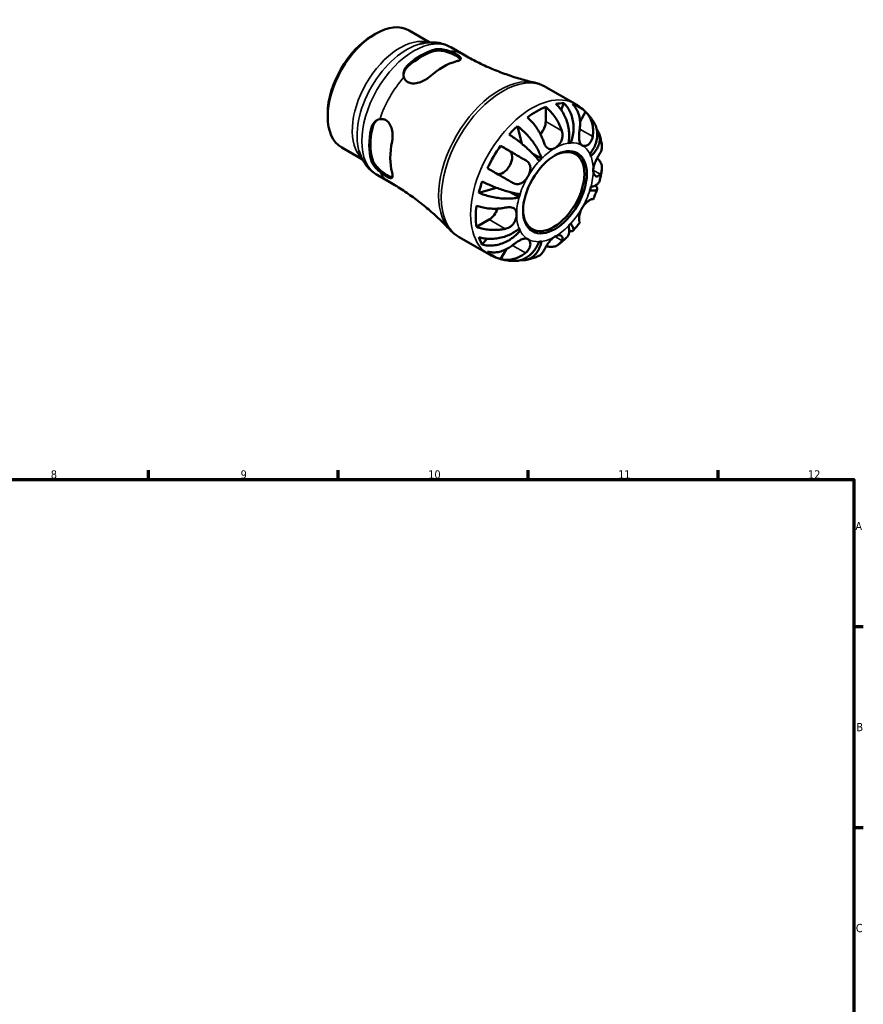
# Model space of a CAD drawing. Header units: millimetres. Extents: x 0 to 903, y 0 to 771.
# Tile 5 of 5: x 513 to 825, y 380 to 744. Entities that reach past the tile are written whole.
import ezdxf

# ---------------------------------------------------------------- set-up
doc = ezdxf.new("R2010")
doc.units = ezdxf.units.MM
for name, color, linetype, lineweight in [('Border (ANSI)', 7, 'Continuous', 70), ('Visible (ANSI)', 7, 'Continuous', 50), ('Visible Narrow (ANSI)', 7, 'Continuous', 35)]:
    doc.layers.add(name, color=color, linetype=linetype, lineweight=lineweight)
doc.styles.add('Note Text (ANSI)', font='tahoma.ttf')

# ---------------------------------------------------------------- blocks, each defined once
blk = doc.blocks.new('Borders Default Border')
at = {"layer": 'Border (ANSI)'}
for p, q in [((560.67, 574), (560.67, 577.45)), ((630.75, 574), (630.75, 577.45)), ((700.83, 574), (700.83, 577.45)), ((770.92, 574), (770.92, 577.45)), ((821, 519.75), (824.45, 519.75)), ((821, 445.5), (824.45, 445.5))]:
    blk.add_line(p, q, dxfattribs=at)
at = {"layer": 'Border (ANSI)', "flags": 128}
blk.add_lwpolyline([(20, 20), (20, 574), (821, 574), (821, 20), (20, 20)], dxfattribs=at)
at = {"layer": 'Border (ANSI)', "color": 230, "true_color": 0xff0080, "attachment_point": 7, "style": 'Note Text (ANSI)'}
for s, insert, char_height in [('8', (524.63, 574.33), 3.05), ('9', (594.7, 574.34), 3.05), ('10', (663.96, 574.34), 3.048), ('11', (734.04, 574.4), 3.048), ('12', (804.13, 574.4), 3.048), ('A', (821.63, 555.35), 3.05), ('B', (821.99, 481.1), 3.05), ('C', (821.8, 406.8), 3.05)]:
    blk.add_mtext(s, dxfattribs=dict(at, insert=insert, char_height=char_height))

msp = doc.modelspace()

# ---------------------------------------------------------------- linework, layer by layer
at = {"layer": 'Visible (ANSI)'}
for p, q in [((643.48, 738.095), (644.428, 738.645)), ((656.952, 739.908), (664.59, 735.51)), ((672.229, 733.695), (676.917, 730.996)), ((707.344, 719.013), (718.204, 712.76)), ((713.994, 713.057), (713.002, 710.539)), ((626.847, 709.21), (626.847, 708.115)), ((707.326, 711.671), (707.326, 706.281)), ((722.028, 709.846), (719.983, 706.304)), ((696.851, 704.613), (698.541, 698.031)), ((716.547, 698.397), (715.802, 698.826)), ((632.04, 696.648), (639.679, 692.25)), ((690.635, 697.318), (693.932, 695.405)), ((705.729, 692.567), (702.545, 694.401)), ((645.082, 686.553), (649.77, 683.854)), ((689.203, 681.788), (682.621, 679.966)), ((697.488, 678.293), (694.242, 680.162)), ((686.395, 670.029), (681.734, 667.344)), ((697.834, 665.985), (697.087, 666.415)), ((675.406, 663.552), (686.265, 657.298)), ((685.551, 662.988), (683.856, 660.857)), ((692.699, 659.046), (690.635, 655.472))]:
    msp.add_line(p, q, dxfattribs=at)
for centre, major_axis, start_param, end_param in [((644.496, 718.278), (-12.456, -21.63), 3.1415927, 6.2831853), ((643.545, 718.826), (-11.784, -20.464), 3.9289245, 5.4958534), ((661.427, 708.528), (13.574, 23.571), 0.5216604, 1.0452685), ((661.427, 708.528), (13.254, 23.016), 0.5151981, 1.0517309), ((669.347, 703.968), (-13.686, -23.767), 3.6654589, 4.1846553), ((703.932, 684.052), (15.848, 27.521), 0.3188365, 0.4626942), ((703.932, 684.052), (15.848, 27.521), 0.6317378, 0.9351911), ((703.932, 684.052), (15.848, 27.521), 6.129525, 6.4329782), ((703.932, 704.327), (-2.395, -4.16), 1.2196991, 2.3542608), ((661.427, 708.528), (13.574, 23.571), 2.0924568, 2.6160648), ((661.427, 708.528), (13.254, 23.016), 2.0859944, 2.6225272), ((703.932, 684.052), (15.848, 27.521), 1.1042347, 1.2480924), ((669.347, 703.968), (-13.686, -23.767), 5.2362552, 5.7554517), ((710.72, 680.143), (9.981, 17.332), 0.3587599, 0.4227708), ((703.932, 684.052), (15.848, 27.521), 1.417136, 1.7205893), ((691.532, 691.248), (2.395, 4.16), 3.2055969, 6.2812516), ((710.267, 680.403), (7.985, 13.865), 2.3739895, 7.0507885), ((710.72, 680.143), (-9.981, -17.332), 4.2857507, 4.3497617), ((710.72, 680.143), (9.981, 17.332), 5.8565471, 5.920558), ((703.932, 684.052), (15.848, 27.521), 1.8896329, 2.0334905), ((710.72, 680.143), (9.981, 17.332), 5.0711489, 5.1351598), ((710.72, 680.143), (-9.981, -17.332), 5.0711489, 5.1351598), ((703.932, 684.052), (15.848, 27.521), 2.2025341, 2.5059874), ((686.395, 673.953), (-2.395, -4.16), 0.7834645, 1.9252839), ((710.72, 680.143), (-9.981, -17.332), 5.8565471, 5.920558), ((710.72, 680.143), (9.981, 17.332), 4.2857507, 4.3497617), ((703.932, 684.052), (-15.848, -27.521), 5.8166237, 5.9604814), ((710.72, 680.143), (-9.981, -17.332), 0.3587599, 0.4227708), ((703.932, 684.052), (-15.848, -27.521), 6.129525, 6.4329782)]:
    msp.add_ellipse(centre, major_axis=major_axis, ratio=0.5780931, start_param=start_param, end_param=end_param, dxfattribs=at)
msp.add_ellipse((710.72, 680.143), major_axis=(-8.304, -14.42), ratio=0.5780931, dxfattribs=at)
for points, knots in [([(672.229, 733.695), (671.553, 734.085), (670.843, 734.414), (669.382, 734.945), (668.633, 735.146), (667.121, 735.422), (666.359, 735.498), (664.843, 735.536), (664.089, 735.499), (662.598, 735.325), (661.862, 735.188), (661.137, 735.009)], [5.49972085, 5.49972085, 5.49972085, 5.49972085, 5.6010645, 5.6010645, 5.70240816, 5.70240816, 5.80375181, 5.80375181, 5.90509546, 5.90509546, 6.00643911, 6.00643911, 6.00643911, 6.00643911]), ([(666.405, 732.874), (666.917, 733.011), (667.561, 733.065), (668.962, 732.982), (669.721, 732.846), (670.85, 732.551), (671.284, 732.418), (671.713, 732.266)], [0.85112655, 0.85112655, 0.85112655, 0.85112655, 1.07587685, 1.07587685, 1.30062714, 1.30062714, 1.43049204, 1.43049204, 1.43049204, 1.43049204]), ([(666.405, 732.332), (666.918, 732.464), (667.562, 732.514), (668.965, 732.419), (669.724, 732.276), (671.114, 731.903), (671.842, 731.652), (673.197, 731.09), (673.825, 730.78), (674.825, 730.204), (675.252, 729.907), (675.671, 729.503), (675.774, 729.377), (675.845, 729.258)], [0.8514987, 0.8514987, 0.8514987, 0.8514987, 1.0770021, 1.0770021, 1.3025056, 1.3025056, 1.5146687, 1.5146687, 1.7268318, 1.7268318, 1.9389949, 1.9389949, 2.0416317, 2.0416317, 2.0416317, 2.0416317]), ([(671.713, 732.266), (672.15, 732.112), (672.576, 731.943), (673.397, 731.585), (673.785, 731.398), (674.626, 730.952), (675.027, 730.702), (675.668, 730.202), (675.871, 729.964), (676.014, 729.508), (675.928, 729.295), (675.489, 728.932), (675.18, 728.778), (674.633, 728.592), (674.484, 728.548), (674.325, 728.505)], [-1.3423794, -1.3423794, -1.3423794, -1.3423794, -1.203055, -1.203055, -1.0603775, -1.0603775, -0.8611645, -0.8611645, -0.6371012, -0.6371012, -0.3930875, -0.3930875, -0.1857076, -0.1857076, -0.1157795, -0.1157795, -0.1157795, -0.1157795]), ([(676.917, 730.996), (678.618, 730.016), (680.348, 729.089), (683.845, 727.348), (685.612, 726.534), (689.156, 725.028), (690.933, 724.336), (694.475, 723.074), (696.239, 722.505), (699.73, 721.489), (701.457, 721.041), (703.154, 720.652)], [5.49972085, 5.49972085, 5.49972085, 5.49972085, 5.53472304, 5.53472304, 5.56972523, 5.56972523, 5.60472743, 5.60472743, 5.63972962, 5.63972962, 5.67473181, 5.67473181, 5.67473181, 5.67473181]), ([(654.974, 722.626), (654.867, 722.964), (654.815, 723.317), (654.801, 724.253), (654.935, 724.904), (655.503, 726.122), (655.938, 726.688), (656.449, 727.141)], [0.29429323, 0.29429323, 0.29429323, 0.29429323, 0.42415813, 0.42415813, 0.64890842, 0.64890842, 0.87365872, 0.87365872, 0.87365872, 0.87365872]), ([(654.82, 723.435), (654.858, 723.934), (654.989, 724.457), (655.502, 725.569), (655.937, 726.141), (656.449, 726.599)], [0.4678031, 0.4678031, 0.4678031, 0.4678031, 0.64982969, 0.64982969, 0.87533318, 0.87533318, 0.87533318, 0.87533318]), ([(664.369, 722.772), (664.324, 722.732), (664.279, 722.693), (663.879, 722.355), (663.487, 722.072), (662.458, 721.432), (661.793, 721.104), (660.385, 720.587), (659.641, 720.408), (658.297, 720.31), (657.7, 720.359), (656.635, 720.677), (656.18, 720.932), (655.417, 721.65), (655.136, 722.112), (654.974, 722.626)], [-1.224612, -1.224612, -1.224612, -1.224612, -1.205018, -1.205018, -1.0547647, -1.0547647, -0.835706, -0.835706, -0.6032282, -0.6032282, -0.4022981, -0.4022981, -0.2083089, -0.2083089, 0, 0, 0, 0]), ([(707.344, 719.013), (707.083, 719.164), (706.817, 719.306), (706.276, 719.575), (706.002, 719.702), (705.447, 719.937), (705.167, 720.047), (704.6, 720.249), (704.313, 720.341), (703.737, 720.509), (703.446, 720.585), (703.154, 720.652)], [5.49972085, 5.49972085, 5.49972085, 5.49972085, 5.53472304, 5.53472304, 5.56972523, 5.56972523, 5.60472743, 5.60472743, 5.63972962, 5.63972962, 5.67473181, 5.67473181, 5.67473181, 5.67473181]), ([(713.994, 713.057), (714.482, 712.6), (714.928, 712.078), (715.682, 711.018), (716.055, 710.382), (716.682, 709.017), (716.935, 708.289), (717.3, 706.906), (717.444, 706.124), (717.595, 704.532), (717.603, 703.721), (717.512, 702.237), (717.403, 701.428), (717.055, 699.847), (716.814, 699.076), (716.547, 698.397)], [0.2276599, 0.2276599, 0.2276599, 0.2276599, 0.4438446, 0.4438446, 0.6660227, 0.6660227, 0.8882007, 0.8882007, 1.1108586, 1.1108586, 1.3335165, 1.3335165, 1.5570536, 1.5570536, 1.7805906, 1.7805906, 1.7805906, 1.7805906]), ([(707.326, 711.671), (707.865, 711.232), (708.392, 710.735), (709.342, 709.731), (709.85, 709.128), (710.798, 707.844), (711.238, 707.164), (711.98, 705.872), (712.35, 705.141), (712.891, 703.885), (713.088, 703.365), (713.255, 702.867)], [0.2276746, 0.2276746, 0.2276746, 0.2276746, 0.4420377, 0.4420377, 0.6643424, 0.6643424, 0.8866472, 0.8866472, 1.1113887, 1.1113887, 1.2677551, 1.2677551, 1.2677551, 1.2677551]), ([(715.711, 698.316), (715.843, 698.981), (715.935, 699.738), (715.994, 701.291), (715.96, 702.087), (715.802, 703.546), (715.663, 704.344), (715.266, 705.913), (715.009, 706.684), (714.454, 708.048), (714.105, 708.767), (713.315, 710.116), (712.873, 710.746), (712.018, 711.796), (711.528, 712.314), (711.012, 712.768)], [5.3571613, 5.3571613, 5.3571613, 5.3571613, 5.5806983, 5.5806983, 5.8042354, 5.8042354, 6.0268933, 6.0268933, 6.2495512, 6.2495512, 6.4717292, 6.4717292, 6.6939072, 6.6939072, 6.910092, 6.910092, 6.910092, 6.910092]), ([(719.861, 703.507), (719.941, 704.03), (719.991, 704.574), (720.028, 705.885), (719.975, 706.647), (719.761, 707.99), (719.583, 708.696), (719.086, 710.023), (718.767, 710.644), (718.097, 711.676), (717.689, 712.184), (717.228, 712.631)], [6.0022604, 6.0022604, 6.0022604, 6.0022604, 6.1586268, 6.1586268, 6.3833683, 6.3833683, 6.605673, 6.605673, 6.8279777, 6.8279777, 7.0423408, 7.0423408, 7.0423408, 7.0423408]), ([(721.914, 709.958), (721.693, 710.172), (721.467, 710.381), (721.003, 710.789), (720.766, 710.988), (720.28, 711.375), (720.031, 711.563), (719.525, 711.926), (719.267, 712.102), (718.742, 712.441), (718.474, 712.604), (718.204, 712.76)], [5.35459556, 5.35459556, 5.35459556, 5.35459556, 5.38362062, 5.38362062, 5.41264568, 5.41264568, 5.44167074, 5.44167074, 5.47069579, 5.47069579, 5.49972085, 5.49972085, 5.49972085, 5.49972085]), ([(722.028, 709.846), (722.489, 709.399), (722.897, 708.891), (723.567, 707.859), (723.886, 707.238), (724.383, 705.911), (724.561, 705.205), (724.775, 703.861), (724.828, 703.1), (724.791, 701.788), (724.741, 701.244), (724.661, 700.722)], [0.2276746, 0.2276746, 0.2276746, 0.2276746, 0.4420377, 0.4420377, 0.6643424, 0.6643424, 0.8866472, 0.8866472, 1.1113887, 1.1113887, 1.2677551, 1.2677551, 1.2677551, 1.2677551]), ([(725.295, 705.593), (725.125, 705.888), (724.947, 706.182), (724.574, 706.762), (724.379, 707.049), (723.971, 707.616), (723.759, 707.896), (723.317, 708.447), (723.088, 708.718), (722.611, 709.25), (722.365, 709.511), (722.11, 709.765)], [5.17523196, 5.17523196, 5.17523196, 5.17523196, 5.20937009, 5.20937009, 5.24350823, 5.24350823, 5.27764636, 5.27764636, 5.31178449, 5.31178449, 5.34592262, 5.34592262, 5.34592262, 5.34592262]), ([(642.85, 703.585), (642.987, 704.256), (643.261, 704.916), (644.032, 706.019), (644.529, 706.463), (645.348, 706.92), (645.681, 707.052), (646.027, 707.13)], [0.85112655, 0.85112655, 0.85112655, 0.85112655, 1.07587685, 1.07587685, 1.30062714, 1.30062714, 1.43049204, 1.43049204, 1.43049204, 1.43049204]), ([(643.318, 703.855), (643.459, 704.529), (643.738, 705.192), (644.447, 706.198), (644.839, 706.577), (645.256, 706.86)], [0.85149866, 0.85149866, 0.85149866, 0.85149866, 1.07700215, 1.07700215, 1.26026803, 1.26026803, 1.26026803, 1.26026803]), ([(646.027, 707.13), (646.379, 707.208), (646.738, 707.23), (647.459, 707.146), (647.815, 707.039), (648.623, 706.622), (649.041, 706.259), (649.796, 705.279), (650.105, 704.651), (650.573, 703.219), (650.716, 702.409), (650.813, 700.909), (650.793, 700.222), (650.681, 699.352), (650.646, 699.137), (650.604, 698.93)], [-1.3423796, -1.3423796, -1.3423796, -1.3423796, -1.2030718, -1.2030718, -1.0603864, -1.0603864, -0.8611739, -0.8611739, -0.6371121, -0.6371121, -0.3930967, -0.3930967, -0.185712, -0.185712, -0.1157795, -0.1157795, -0.1157795, -0.1157795]), ([(706.467, 698.958), (706.3, 699.456), (706.103, 699.976), (705.562, 701.232), (705.192, 701.963), (704.45, 703.255), (704.01, 703.935), (703.062, 705.219), (702.554, 705.822), (701.604, 706.826), (701.077, 707.323), (700.537, 707.762)], [6.0022604, 6.0022604, 6.0022604, 6.0022604, 6.1586268, 6.1586268, 6.3833683, 6.3833683, 6.605673, 6.605673, 6.8279777, 6.8279777, 7.0423408, 7.0423408, 7.0423408, 7.0423408]), ([(723.606, 694.3), (724.06, 694.871), (724.504, 695.524), (725.251, 696.873), (725.555, 697.57), (725.991, 698.854), (726.163, 699.56), (726.349, 700.956), (726.361, 701.647), (726.26, 702.878), (726.136, 703.53), (725.767, 704.664), (725.545, 705.156), (725.294, 705.593)], [5.3571613, 5.3571613, 5.3571613, 5.3571613, 5.5806983, 5.5806983, 5.8042354, 5.8042354, 6.0268933, 6.0268933, 6.2495512, 6.2495512, 6.4717292, 6.4717292, 6.6576738, 6.6576738, 6.6576738, 6.6576738]), ([(696.851, 704.613), (697.423, 704.191), (697.997, 703.722), (699.051, 702.786), (699.626, 702.233), (700.734, 701.067), (701.267, 700.454), (702.193, 699.304), (702.672, 698.661), (703.546, 697.367), (703.94, 696.716), (704.585, 695.537), (704.895, 694.9), (705.401, 693.672), (705.597, 693.081), (705.729, 692.567)], [0.2276599, 0.2276599, 0.2276599, 0.2276599, 0.4438446, 0.4438446, 0.6660227, 0.6660227, 0.8882007, 0.8882007, 1.1108586, 1.1108586, 1.3335165, 1.3335165, 1.5570536, 1.5570536, 1.7805906, 1.7805906, 1.7805906, 1.7805906]), ([(713.255, 702.867), (713.269, 702.825), (713.283, 702.783), (713.379, 702.468), (713.441, 702.188), (713.51, 701.66), (713.524, 701.416), (713.516, 700.881), (713.487, 700.593), (713.344, 699.836), (713.189, 699.38), (712.723, 698.427), (712.392, 697.956), (711.613, 697.109), (711.168, 696.752), (710.72, 696.494)], [-0.77894193, -0.77894193, -0.77894193, -0.77894193, -0.76494062, -0.76494062, -0.67527044, -0.67527044, -0.59971077, -0.59971077, -0.51139014, -0.51139014, -0.3660797, -0.3660797, -0.19032111, -0.19032111, 0, 0, 0, 0]), ([(720.72, 697.463), (720.399, 697.649), (720.148, 697.944), (719.825, 698.651), (719.729, 699.026), (719.619, 699.852), (719.601, 700.291), (719.612, 701.078), (719.629, 701.408), (719.68, 702.068), (719.714, 702.393), (719.785, 702.984), (719.822, 703.248), (719.861, 703.507)], [0, 0, 0, 0, 0.1925501, 0.1925501, 0.34778673, 0.34778673, 0.49423678, 0.49423678, 0.59559709, 0.59559709, 0.69388836, 0.69388836, 0.7754705, 0.7754705, 0.7754705, 0.7754705]), ([(726.106, 703.541), (726.186, 703.433), (726.26, 703.325), (726.619, 702.769), (726.869, 702.25), (727.204, 701.166), (727.288, 700.6), (727.31, 699.545), (727.25, 698.958), (726.964, 697.786), (726.737, 697.201), (726.198, 696.146), (725.835, 695.58), (724.967, 694.497), (724.462, 693.979), (723.952, 693.533)], [0.3906577, 0.3906577, 0.3906577, 0.3906577, 0.4438446, 0.4438446, 0.6660227, 0.6660227, 0.8882007, 0.8882007, 1.1108586, 1.1108586, 1.3335165, 1.3335165, 1.5570536, 1.5570536, 1.7805906, 1.7805906, 1.7805906, 1.7805906]), ([(728.04, 697.603), (727.995, 697.891), (727.945, 698.178), (727.835, 698.754), (727.775, 699.042), (727.644, 699.618), (727.573, 699.906), (727.42, 700.481), (727.338, 700.769), (727.162, 701.344), (727.068, 701.631), (726.968, 701.917)], [4.87715055, 4.87715055, 4.87715055, 4.87715055, 4.90907468, 4.90907468, 4.94099882, 4.94099882, 4.97292296, 4.97292296, 5.00484709, 5.00484709, 5.03677123, 5.03677123, 5.03677123, 5.03677123]), ([(704.892, 691.685), (704.625, 692.056), (704.281, 692.491), (703.486, 693.413), (703.034, 693.9), (702.139, 694.816), (701.613, 695.328), (700.495, 696.364), (699.902, 696.888), (698.785, 697.837), (698.157, 698.35), (696.886, 699.343), (696.242, 699.824), (695.087, 700.652), (694.47, 701.076), (693.869, 701.468)], [5.3571613, 5.3571613, 5.3571613, 5.3571613, 5.5806983, 5.5806983, 5.8042354, 5.8042354, 6.0268933, 6.0268933, 6.2495512, 6.2495512, 6.4717292, 6.4717292, 6.6939072, 6.6939072, 6.910092, 6.910092, 6.910092, 6.910092]), ([(710.72, 696.494), (710.424, 696.323), (710.129, 696.198), (709.515, 696.037), (709.2, 696.017), (708.602, 696.117), (708.323, 696.236), (707.826, 696.589), (707.61, 696.806), (707.279, 697.24), (707.156, 697.429), (706.934, 697.824), (706.834, 698.026), (706.642, 698.469), (706.55, 698.709), (706.467, 698.958)], [0, 0, 0, 0, 0.12560447, 0.12560447, 0.26838613, 0.26838613, 0.40907713, 0.40907713, 0.53365452, 0.53365452, 0.61433477, 0.61433477, 0.68932609, 0.68932609, 0.76999719, 0.76999719, 0.76999719, 0.76999719]), ([(724.661, 700.722), (724.629, 700.511), (724.587, 700.303), (724.453, 699.795), (724.349, 699.503), (724.095, 698.959), (723.946, 698.71), (723.549, 698.175), (723.286, 697.918), (722.62, 697.45), (722.212, 697.295), (721.415, 697.205), (721.037, 697.279), (720.72, 697.463)], [-0.7738171, -0.7738171, -0.7738171, -0.7738171, -0.70776458, -0.70776458, -0.60790076, -0.60790076, -0.5092194, -0.5092194, -0.37347279, -0.37347279, -0.19016654, -0.19016654, 0, 0, 0, 0]), ([(638.378, 695.488), (638.587, 694.771), (638.838, 694.065), (639.436, 692.689), (639.783, 692.018), (640.577, 690.725), (641.025, 690.105), (642.023, 688.936), (642.573, 688.389), (643.764, 687.392), (644.406, 686.943), (645.082, 686.553)], [1.85140994, 1.85140994, 1.85140994, 1.85140994, 1.95275359, 1.95275359, 2.05409724, 2.05409724, 2.15544089, 2.15544089, 2.25678455, 2.25678455, 2.3581282, 2.3581282, 2.3581282, 2.3581282]), ([(690.635, 697.318), (691.253, 696.961), (691.898, 696.589), (693.128, 695.88), (693.826, 695.477), (695.225, 694.67), (695.926, 694.265), (697.197, 693.53), (697.884, 693.133), (699.002, 692.487), (699.448, 692.229), (699.861, 691.99)], [0.2276746, 0.2276746, 0.2276746, 0.2276746, 0.4420377, 0.4420377, 0.6643424, 0.6643424, 0.8866472, 0.8866472, 1.1113887, 1.1113887, 1.2677551, 1.2677551, 1.2677551, 1.2677551]), ([(724.862, 688.287), (724.862, 688.809), (724.954, 689.377), (725.256, 690.438), (725.437, 690.918), (725.838, 691.839), (726.052, 692.272), (726.418, 692.967), (726.566, 693.237), (726.849, 693.737), (726.982, 693.966), (727.21, 694.351), (727.307, 694.512), (727.397, 694.66)], [-3.31826222, -3.31826222, -3.31826222, -3.31826222, -3.12642279, -3.12642279, -2.9711224, -2.9711224, -2.82442759, -2.82442759, -2.72296509, -2.72296509, -2.62463508, -2.62463508, -2.54279559, -2.54279559, -2.54279559, -2.54279559]), ([(727.397, 694.66), (727.579, 694.956), (727.732, 695.272), (728.009, 696.054), (728.086, 696.525), (728.09, 697.164), (728.074, 697.382), (728.039, 697.603)], [6.00226036, 6.00226036, 6.00226036, 6.00226036, 6.15862676, 6.15862676, 6.38336827, 6.38336827, 6.49178908, 6.49178908, 6.49178908, 6.49178908]), ([(646.027, 687.776), (645.681, 688.072), (645.348, 688.381), (644.529, 689.212), (644.032, 689.801), (643.261, 690.976), (642.987, 691.562), (642.85, 692.074)], [0.29429323, 0.29429323, 0.29429323, 0.29429323, 0.42415813, 0.42415813, 0.64890842, 0.64890842, 0.87365872, 0.87365872, 0.87365872, 0.87365872]), ([(650.704, 685.71), (650.564, 685.711), (650.402, 685.736), (649.842, 685.895), (649.37, 686.114), (648.87, 686.402), (648.37, 686.69), (647.787, 687.078), (646.622, 687.97), (646.041, 688.475), (645.023, 689.493), (644.521, 690.079), (643.738, 691.249), (643.459, 691.833), (643.318, 692.344)], [-0.3150835, -0.3150835, -0.3150835, -0.3150835, -0.2121631, -0.2121631, 0, 0, 0, 0.2121631, 0.2121631, 0.4243262, 0.4243262, 0.6498297, 0.6498297, 0.8753332, 0.8753332, 0.8753332, 0.8753332]), ([(699.861, 691.99), (700.028, 691.894), (700.186, 691.788), (700.56, 691.497), (700.761, 691.302), (701.105, 690.873), (701.248, 690.642), (701.512, 690.051), (701.604, 689.683), (701.677, 688.767), (701.609, 688.215), (701.289, 687.073), (701.037, 686.495), (700.72, 685.946)], [-0.7738171, -0.7738171, -0.7738171, -0.7738171, -0.70776458, -0.70776458, -0.60790076, -0.60790076, -0.5092194, -0.5092194, -0.37347279, -0.37347279, -0.19016654, -0.19016654, 0, 0, 0, 0]), ([(726.305, 692.752), (726.656, 692.425), (726.955, 692.083), (727.472, 691.361), (727.711, 690.914), (728.021, 690.001), (728.091, 689.535), (728.086, 688.676), (728.009, 688.206), (727.732, 687.424), (727.579, 687.108), (727.397, 686.811)], [0.2575829, 0.2575829, 0.2575829, 0.2575829, 0.4420377, 0.4420377, 0.6643424, 0.6643424, 0.8866472, 0.8866472, 1.1113887, 1.1113887, 1.2677551, 1.2677551, 1.2677551, 1.2677551]), ([(650.604, 687.419), (650.616, 687.374), (650.627, 687.329), (650.72, 686.951), (650.77, 686.655), (650.809, 686.034), (650.761, 685.761), (650.505, 685.405), (650.287, 685.336), (649.699, 685.422), (649.357, 685.548), (648.549, 685.957), (648.1, 686.227), (647.095, 686.913), (646.554, 687.325), (646.027, 687.776)], [-1.2246363, -1.2246363, -1.2246363, -1.2246363, -1.2050329, -1.2050329, -1.0547675, -1.0547675, -0.8357022, -0.8357022, -0.6032293, -0.6032293, -0.4023018, -0.4023018, -0.2083117, -0.2083117, -0.0000241, -0.0000241, -0.0000241, -0.0000241]), ([(695.061, 683.676), (694.648, 683.915), (694.202, 684.173), (693.084, 684.82), (692.397, 685.216), (691.126, 685.951), (690.425, 686.356), (689.026, 687.163), (688.328, 687.566), (687.098, 688.276), (686.453, 688.647), (685.835, 689.004)], [6.0022604, 6.0022604, 6.0022604, 6.0022604, 6.1586268, 6.1586268, 6.3833683, 6.3833683, 6.605673, 6.605673, 6.8279777, 6.8279777, 7.0423408, 7.0423408, 7.0423408, 7.0423408]), ([(727.397, 686.811), (727.324, 686.692), (727.246, 686.583), (727.04, 686.342), (726.907, 686.225), (726.628, 686.061), (726.484, 686.012), (726.138, 685.981), (725.938, 686.031), (725.497, 686.301), (725.275, 686.571), (724.953, 687.306), (724.862, 687.768), (724.862, 688.287)], [-0.77380143, -0.77380143, -0.77380143, -0.77380143, -0.7078714, -0.7078714, -0.60792516, -0.60792516, -0.50920451, -0.50920451, -0.37347585, -0.37347585, -0.19016607, -0.19016607, 0, 0, 0, 0]), ([(727.237, 684.453), (727.306, 684.725), (727.373, 684.998), (727.499, 685.545), (727.56, 685.819), (727.675, 686.368), (727.729, 686.643), (727.832, 687.194), (727.88, 687.47), (727.97, 688.024), (728.012, 688.301), (728.05, 688.578)], [4.38090236, 4.38090236, 4.38090236, 4.38090236, 4.41255375, 4.41255375, 4.44420514, 4.44420514, 4.47585653, 4.47585653, 4.50750792, 4.50750792, 4.53915931, 4.53915931, 4.53915931, 4.53915931]), ([(671.886, 666.353), (670.697, 667.626), (669.443, 668.895), (666.812, 671.404), (665.434, 672.644), (662.565, 675.074), (661.074, 676.264), (657.993, 678.573), (656.403, 679.693), (653.142, 681.843), (651.471, 682.874), (649.77, 683.854)], [2.18311724, 2.18311724, 2.18311724, 2.18311724, 2.21811943, 2.21811943, 2.25312163, 2.25312163, 2.28812382, 2.28812382, 2.32312601, 2.32312601, 2.3581282, 2.3581282, 2.3581282, 2.3581282]), ([(683.856, 684.125), (684.496, 683.801), (685.172, 683.48), (686.468, 682.895), (687.206, 682.578), (688.703, 681.973), (689.461, 681.686), (690.841, 681.192), (691.59, 680.94), (693.045, 680.488), (693.752, 680.289), (694.991, 679.969), (695.638, 679.82), (696.832, 679.589), (697.38, 679.507), (697.834, 679.46)], [0.2276599, 0.2276599, 0.2276599, 0.2276599, 0.4438446, 0.4438446, 0.6660227, 0.6660227, 0.8882007, 0.8882007, 1.1108586, 1.1108586, 1.3335165, 1.3335165, 1.5570536, 1.5570536, 1.7805906, 1.7805906, 1.7805906, 1.7805906]), ([(700.72, 685.946), (700.399, 685.39), (700.019, 684.877), (699.246, 684.093), (698.874, 683.8), (698.105, 683.379), (697.716, 683.245), (697.041, 683.15), (696.763, 683.148), (696.218, 683.214), (695.952, 683.281), (695.477, 683.457), (695.266, 683.558), (695.061, 683.676)], [0, 0, 0, 0, 0.1925501, 0.1925501, 0.34778673, 0.34778673, 0.49423678, 0.49423678, 0.59559709, 0.59559709, 0.69388836, 0.69388836, 0.7754705, 0.7754705, 0.7754705, 0.7754705]), ([(723.952, 681.992), (724.462, 682.133), (724.967, 682.317), (725.835, 682.748), (726.198, 682.995), (726.737, 683.487), (726.964, 683.777), (727.162, 684.207), (727.205, 684.329), (727.236, 684.453)], [5.3571613, 5.3571613, 5.3571613, 5.3571613, 5.58069834, 5.58069834, 5.80423538, 5.80423538, 6.02689328, 6.02689328, 6.11263149, 6.11263149, 6.11263149, 6.11263149]), ([(725.654, 682.666), (725.759, 682.561), (725.853, 682.457), (726.136, 682.113), (726.26, 681.892), (726.361, 681.533), (726.349, 681.361), (726.163, 681.082), (725.991, 680.974), (725.555, 680.831), (725.251, 680.782), (724.504, 680.755), (724.06, 680.778), (723.606, 680.826)], [0.5754397, 0.5754397, 0.5754397, 0.5754397, 0.6660227, 0.6660227, 0.8882007, 0.8882007, 1.1108586, 1.1108586, 1.3335165, 1.3335165, 1.5570536, 1.5570536, 1.7805906, 1.7805906, 1.7805906, 1.7805906]), ([(724.811, 677.507), (724.924, 677.759), (725.033, 678.011), (725.248, 678.517), (725.353, 678.77), (725.558, 679.28), (725.658, 679.535), (725.854, 680.048), (725.949, 680.305), (726.135, 680.82), (726.225, 681.079), (726.313, 681.338)], [4.10565426, 4.10565426, 4.10565426, 4.10565426, 4.13635246, 4.13635246, 4.16705066, 4.16705066, 4.19774887, 4.19774887, 4.22844707, 4.22844707, 4.25914527, 4.25914527, 4.25914527, 4.25914527]), ([(697.488, 678.293), (696.978, 678.152), (696.369, 678.028), (695.054, 677.854), (694.348, 677.805), (693.005, 677.776), (692.245, 677.793), (690.688, 677.904), (689.892, 677.997), (688.433, 678.225), (687.635, 678.38), (686.071, 678.756), (685.305, 678.978), (683.967, 679.421), (683.273, 679.682), (682.621, 679.966)], [5.3571613, 5.3571613, 5.3571613, 5.3571613, 5.5806983, 5.5806983, 5.8042354, 5.8042354, 6.0268933, 6.0268933, 6.2495512, 6.2495512, 6.4717292, 6.4717292, 6.6939072, 6.6939072, 6.910092, 6.910092, 6.910092, 6.910092]), ([(720.72, 674.339), (721.041, 674.895), (721.424, 675.406), (722.167, 676.208), (722.511, 676.516), (723.151, 677.012), (723.443, 677.201), (723.877, 677.436), (724.034, 677.507), (724.301, 677.601), (724.41, 677.625), (724.567, 677.632), (724.622, 677.621), (724.661, 677.598)], [0, 0, 0, 0, 0.1925501, 0.1925501, 0.34778673, 0.34778673, 0.49423678, 0.49423678, 0.59559709, 0.59559709, 0.69388836, 0.69388836, 0.7754705, 0.7754705, 0.7754705, 0.7754705]), ([(724.661, 677.598), (724.741, 677.551), (724.791, 677.521), (724.828, 677.497), (724.775, 677.526), (724.651, 677.596), (724.632, 677.607), (724.612, 677.618)], [6.00226036, 6.00226036, 6.00226036, 6.00226036, 6.15862676, 6.15862676, 6.38336827, 6.38336827, 6.41827568, 6.41827568, 6.41827568, 6.41827568]), ([(681.734, 675.193), (682.384, 674.946), (683.078, 674.739), (684.424, 674.42), (685.2, 674.282), (686.786, 674.103), (687.596, 674.063), (689.086, 674.066), (689.904, 674.111), (691.261, 674.27), (691.81, 674.358), (692.325, 674.463)], [0.2276746, 0.2276746, 0.2276746, 0.2276746, 0.4420377, 0.4420377, 0.6643424, 0.6643424, 0.8866472, 0.8866472, 1.1113887, 1.1113887, 1.2677551, 1.2677551, 1.2677551, 1.2677551]), ([(692.325, 674.463), (692.532, 674.505), (692.738, 674.54), (693.249, 674.606), (693.548, 674.627), (694.116, 674.625), (694.383, 674.603), (694.974, 674.493), (695.275, 674.385), (695.879, 674.021), (696.137, 673.73), (696.491, 672.978), (696.578, 672.517), (696.578, 671.999)], [-0.77380143, -0.77380143, -0.77380143, -0.77380143, -0.7078714, -0.7078714, -0.60792516, -0.60792516, -0.50920451, -0.50920451, -0.37347585, -0.37347585, -0.19016607, -0.19016607, 0, 0, 0, 0]), ([(719.861, 669.284), (719.829, 669.303), (719.799, 669.335), (719.729, 669.45), (719.693, 669.55), (719.638, 669.813), (719.619, 669.973), (719.599, 670.423), (719.609, 670.733), (719.699, 671.554), (719.804, 672.086), (720.154, 673.21), (720.403, 673.79), (720.72, 674.339)], [-0.7738171, -0.7738171, -0.7738171, -0.7738171, -0.70776458, -0.70776458, -0.60790076, -0.60790076, -0.5092194, -0.5092194, -0.37347279, -0.37347279, -0.19016654, -0.19016654, 0, 0, 0, 0]), ([(696.578, 671.999), (696.578, 671.476), (696.489, 670.906), (696.158, 669.862), (695.949, 669.398), (695.419, 668.552), (695.108, 668.174), (694.501, 667.618), (694.232, 667.417), (693.671, 667.078), (693.382, 666.939), (692.835, 666.738), (692.581, 666.666), (692.325, 666.614)], [-3.31826222, -3.31826222, -3.31826222, -3.31826222, -3.12642279, -3.12642279, -2.9711224, -2.9711224, -2.82442759, -2.82442759, -2.72296509, -2.72296509, -2.62463508, -2.62463508, -2.54279559, -2.54279559, -2.54279559, -2.54279559]), ([(717.445, 665.978), (717.626, 666.184), (717.804, 666.391), (718.158, 666.81), (718.333, 667.021), (718.679, 667.446), (718.85, 667.661), (719.188, 668.093), (719.356, 668.311), (719.687, 668.75), (719.85, 668.971), (720.011, 669.194)], [3.59485419, 3.59485419, 3.59485419, 3.59485419, 3.62555312, 3.62555312, 3.65625204, 3.65625204, 3.68695096, 3.68695096, 3.71764989, 3.71764989, 3.74834881, 3.74834881, 3.74834881, 3.74834881]), ([(720.011, 669.194), (720.011, 669.194), (720.01, 669.195), (719.991, 669.207), (719.941, 669.237), (719.861, 669.284)], [1.07580587, 1.07580587, 1.07580587, 1.07580587, 1.11138867, 1.11138867, 1.26775506, 1.26775506, 1.26775506, 1.26775506]), ([(671.886, 666.353), (672.09, 666.134), (672.301, 665.921), (672.736, 665.506), (672.96, 665.305), (673.419, 664.916), (673.655, 664.728), (674.137, 664.367), (674.384, 664.193), (674.888, 663.861), (675.145, 663.702), (675.406, 663.552)], [2.18311724, 2.18311724, 2.18311724, 2.18311724, 2.21811943, 2.21811943, 2.25312163, 2.25312163, 2.28812382, 2.28812382, 2.32312601, 2.32312601, 2.3581282, 2.3581282, 2.3581282, 2.3581282]), ([(692.325, 666.614), (691.81, 666.51), (691.261, 666.421), (689.904, 666.262), (689.086, 666.218), (687.596, 666.215), (686.786, 666.255), (685.2, 666.434), (684.424, 666.572), (683.078, 666.891), (682.384, 667.098), (681.734, 667.344)], [6.0022604, 6.0022604, 6.0022604, 6.0022604, 6.1586268, 6.1586268, 6.3833683, 6.3833683, 6.605673, 6.605673, 6.8279777, 6.8279777, 7.0423408, 7.0423408, 7.0423408, 7.0423408]), ([(682.621, 663.594), (683.273, 663.374), (683.967, 663.21), (685.305, 662.996), (686.071, 662.929), (687.635, 662.92), (688.433, 662.979), (689.892, 663.18), (690.688, 663.343), (692.245, 663.784), (693.005, 664.062), (694.348, 664.654), (695.054, 665.022), (696.369, 665.848), (696.978, 666.306), (697.488, 666.752)], [0.2276599, 0.2276599, 0.2276599, 0.2276599, 0.4438446, 0.4438446, 0.6660227, 0.6660227, 0.8882007, 0.8882007, 1.1108586, 1.1108586, 1.3335165, 1.3335165, 1.5570536, 1.5570536, 1.7805906, 1.7805906, 1.7805906, 1.7805906]), ([(697.834, 665.985), (697.38, 665.414), (696.832, 664.821), (695.638, 663.729), (694.991, 663.23), (693.752, 662.409), (693.045, 662.01), (691.59, 661.345), (690.841, 661.078), (689.461, 660.701), (688.703, 660.556), (687.206, 660.415), (686.468, 660.419), (685.172, 660.54), (684.496, 660.664), (683.856, 660.857)], [5.3571613, 5.3571613, 5.3571613, 5.3571613, 5.5806983, 5.5806983, 5.8042354, 5.8042354, 6.0268933, 6.0268933, 6.2495512, 6.2495512, 6.4717292, 6.4717292, 6.6939072, 6.6939072, 6.910092, 6.910092, 6.910092, 6.910092]), ([(715.208, 663.622), (715.301, 663.712), (715.387, 663.812), (715.663, 664.203), (715.802, 664.547), (715.96, 665.263), (715.994, 665.702), (715.935, 666.673), (715.843, 667.204), (715.711, 667.718)], [1.02409001, 1.02409001, 1.02409001, 1.02409001, 1.11085861, 1.11085861, 1.33351652, 1.33351652, 1.55705356, 1.55705356, 1.7805906, 1.7805906, 1.7805906, 1.7805906]), ([(716.547, 668.6), (716.814, 668.229), (717.055, 667.854), (717.403, 667.189), (717.512, 666.9), (717.603, 666.447), (717.595, 666.241), (717.444, 665.937), (717.3, 665.838), (716.935, 665.742), (716.682, 665.737), (716.245, 665.806), (716.113, 665.834), (715.975, 665.869)], [5.3571613, 5.3571613, 5.3571613, 5.3571613, 5.5806983, 5.5806983, 5.8042354, 5.8042354, 6.0268933, 6.0268933, 6.2495512, 6.2495512, 6.4717292, 6.4717292, 6.5589069, 6.5589069, 6.5589069, 6.5589069]), ([(695.061, 660.552), (695.228, 660.686), (695.399, 660.819), (695.836, 661.152), (696.106, 661.349), (696.649, 661.727), (696.92, 661.906), (697.563, 662.299), (697.927, 662.498), (698.756, 662.871), (699.2, 663.006), (700.028, 663.078), (700.403, 663.006), (700.72, 662.822)], [-0.7738171, -0.7738171, -0.7738171, -0.7738171, -0.70776458, -0.70776458, -0.60790076, -0.60790076, -0.5092194, -0.5092194, -0.37347279, -0.37347279, -0.19016654, -0.19016654, 0, 0, 0, 0]), ([(695.906, 654.762), (696.422, 654.762), (696.975, 654.817), (698.157, 655.069), (698.785, 655.29), (699.902, 655.819), (700.495, 656.177), (701.613, 657.038), (702.139, 657.542), (703.034, 658.563), (703.486, 659.174), (704.281, 660.498), (704.625, 661.21), (704.892, 661.889)], [0.4749666, 0.4749666, 0.4749666, 0.4749666, 0.6660227, 0.6660227, 0.8882007, 0.8882007, 1.1108586, 1.1108586, 1.3335165, 1.3335165, 1.5570536, 1.5570536, 1.7805906, 1.7805906, 1.7805906, 1.7805906]), ([(705.729, 661.97), (705.597, 661.304), (705.401, 660.607), (704.895, 659.311), (704.585, 658.713), (703.94, 657.716), (703.546, 657.226), (702.672, 656.388), (702.193, 656.041), (701.267, 655.531), (700.734, 655.319), (699.626, 655.063), (699.051, 655.019), (698.379, 655.05), (698.237, 655.062), (698.093, 655.078)], [5.3571613, 5.3571613, 5.3571613, 5.3571613, 5.5806983, 5.5806983, 5.8042354, 5.8042354, 6.0268933, 6.0268933, 6.2495512, 6.2495512, 6.4717292, 6.4717292, 6.6939072, 6.6939072, 6.7512214, 6.7512214, 6.7512214, 6.7512214]), ([(700.72, 662.822), (701.041, 662.636), (701.296, 662.339), (701.589, 661.649), (701.656, 661.29), (701.637, 660.539), (701.559, 660.156), (701.305, 659.508), (701.168, 659.247), (700.838, 658.748), (700.648, 658.513), (700.258, 658.106), (700.066, 657.931), (699.861, 657.767)], [0, 0, 0, 0, 0.1925501, 0.1925501, 0.34778673, 0.34778673, 0.49423678, 0.49423678, 0.59559709, 0.59559709, 0.69388836, 0.69388836, 0.7754705, 0.7754705, 0.7754705, 0.7754705]), ([(706.467, 658.407), (706.534, 658.531), (706.607, 658.663), (706.804, 659.016), (706.935, 659.246), (707.221, 659.733), (707.373, 659.988), (707.763, 660.613), (708.006, 660.985), (708.623, 661.849), (709.003, 662.325), (709.83, 663.174), (710.272, 663.534), (710.72, 663.792)], [-0.77380143, -0.77380143, -0.77380143, -0.77380143, -0.7078714, -0.7078714, -0.60792516, -0.60792516, -0.50920451, -0.50920451, -0.37347585, -0.37347585, -0.19016607, -0.19016607, 0, 0, 0, 0]), ([(713.255, 662.316), (713.088, 662.01), (712.891, 661.718), (712.35, 661.085), (711.98, 660.78), (711.238, 660.343), (710.798, 660.169), (709.85, 659.977), (709.342, 659.96), (708.456, 660.043), (708.01, 660.13), (707.549, 660.27)], [6.0022604, 6.0022604, 6.0022604, 6.0022604, 6.1586268, 6.1586268, 6.3833683, 6.3833683, 6.605673, 6.605673, 6.8279777, 6.8279777, 7.0126643, 7.0126643, 7.0126643, 7.0126643]), ([(710.72, 663.792), (711.172, 664.052), (711.621, 664.204), (712.359, 664.28), (712.656, 664.242), (713.124, 664.047), (713.296, 663.898), (713.473, 663.577), (713.513, 663.428), (713.526, 663.109), (713.502, 662.941), (713.403, 662.619), (713.338, 662.469), (713.255, 662.316)], [-3.31826222, -3.31826222, -3.31826222, -3.31826222, -3.12642279, -3.12642279, -2.9711224, -2.9711224, -2.82442759, -2.82442759, -2.72296509, -2.72296509, -2.62463508, -2.62463508, -2.54279559, -2.54279559, -2.54279559, -2.54279559]), ([(712.04, 660.855), (712.261, 661.027), (712.48, 661.202), (712.915, 661.556), (713.13, 661.736), (713.556, 662.1), (713.768, 662.285), (714.186, 662.659), (714.393, 662.848), (714.804, 663.231), (715.007, 663.425), (715.208, 663.621)], [3.3147442, 3.3147442, 3.3147442, 3.3147442, 3.34640623, 3.34640623, 3.37806826, 3.37806826, 3.40973029, 3.40973029, 3.44139232, 3.44139232, 3.47305435, 3.47305435, 3.47305435, 3.47305435]), ([(685.835, 658.258), (686.453, 658.083), (687.098, 657.985), (688.328, 657.922), (689.026, 657.958), (690.425, 658.194), (691.126, 658.393), (692.397, 658.882), (693.084, 659.217), (694.202, 659.906), (694.648, 660.222), (695.061, 660.552)], [0.2276746, 0.2276746, 0.2276746, 0.2276746, 0.4420377, 0.4420377, 0.6643424, 0.6643424, 0.8866472, 0.8866472, 1.1113887, 1.1113887, 1.2677551, 1.2677551, 1.2677551, 1.2677551]), ([(704.215, 656.362), (704.431, 656.444), (704.634, 656.543), (705.192, 656.871), (705.562, 657.175), (706.103, 657.809), (706.3, 658.101), (706.467, 658.407)], [0.77531513, 0.77531513, 0.77531513, 0.77531513, 0.88664715, 0.88664715, 1.11138867, 1.11138867, 1.26775506, 1.26775506, 1.26775506, 1.26775506]), ([(686.265, 657.298), (686.536, 657.142), (686.811, 656.993), (687.368, 656.709), (687.649, 656.574), (688.218, 656.318), (688.505, 656.198), (689.084, 655.972), (689.375, 655.866), (689.961, 655.67), (690.255, 655.579), (690.551, 655.496)], [2.3581282, 2.3581282, 2.3581282, 2.3581282, 2.38715326, 2.38715326, 2.41617831, 2.41617831, 2.44520337, 2.44520337, 2.47422843, 2.47422843, 2.50325349, 2.50325349, 2.50325349, 2.50325349]), ([(699.861, 657.767), (699.448, 657.437), (699.002, 657.12), (697.884, 656.431), (697.197, 656.096), (695.926, 655.608), (695.225, 655.408), (693.826, 655.173), (693.128, 655.137), (691.898, 655.199), (691.253, 655.298), (690.635, 655.472)], [6.0022604, 6.0022604, 6.0022604, 6.0022604, 6.1586268, 6.1586268, 6.3833683, 6.3833683, 6.605673, 6.605673, 6.8279777, 6.8279777, 7.0423408, 7.0423408, 7.0423408, 7.0423408]), ([(690.696, 655.455), (691.044, 655.36), (691.393, 655.275), (692.092, 655.126), (692.441, 655.061), (693.14, 654.951), (693.489, 654.905), (694.185, 654.833), (694.531, 654.807), (695.221, 654.771), (695.565, 654.763), (695.906, 654.762)], [2.50799565, 2.50799565, 2.50799565, 2.50799565, 2.54213683, 2.54213683, 2.57627802, 2.57627802, 2.6104192, 2.6104192, 2.64456038, 2.64456038, 2.67870157, 2.67870157, 2.67870157, 2.67870157]), ([(699.935, 655.14), (700.234, 655.196), (700.53, 655.258), (701.117, 655.391), (701.408, 655.463), (701.984, 655.618), (702.269, 655.7), (702.835, 655.873), (703.115, 655.965), (703.669, 656.156), (703.944, 656.257), (704.216, 656.361)], [2.81726266, 2.81726266, 2.81726266, 2.81726266, 2.84919862, 2.84919862, 2.88113458, 2.88113458, 2.91307054, 2.91307054, 2.9450065, 2.9450065, 2.97694246, 2.97694246, 2.97694246, 2.97694246])]:
    msp.add_open_spline(points, degree=3, knots=knots, dxfattribs=at)
at = {"layer": 'Visible Narrow (ANSI)'}
for p, q in [((666.405, 732.332), (666.405, 732.874)), ((656.449, 726.599), (656.449, 727.141)), ((713.255, 702.867), (707.326, 706.281)), ((643.318, 703.855), (642.85, 703.585)), ((724.661, 700.722), (719.858, 703.488)), ((699.861, 691.99), (693.932, 695.405)), ((643.318, 692.344), (642.85, 692.074)), ((727.397, 686.811), (724.862, 688.271)), ((692.325, 666.614), (686.395, 670.029)), ((713.255, 662.316), (710.707, 663.784)), ((699.861, 657.767), (695.046, 660.54))]:
    msp.add_line(p, q, dxfattribs=at)
for centre, major_axis, start_param, end_param in [((653.541, 713.07), (12.456, 21.63), 0.1383447, 3.003248), ((656.098, 711.597), (-13.015, -22.6), 3.6483109, 5.776467), ((658.656, 710.124), (-13.574, -23.571), 3.1415927, 6.2831853), ((663.344, 707.425), (13.574, 23.571), 0, 0.3332391), ((691.375, 691.282), (-15.969, -27.731), 3.1415927, 6.2831853), ((663.344, 707.425), (-13.574, -23.571), 4.3752825, 5.045628), ((690.295, 691.904), (15.877, 27.57), 0.175011, 2.9665817), ((702.234, 685.029), (15.969, 27.731), 0, 3.1415927), ((710.72, 680.143), (-9.981, -17.332), 3.5643635, 3.9250571), ((710.72, 680.143), (9.981, 17.332), 6.2812516, 6.6419452), ((710.72, 680.143), (-9.981, -17.332), 3.9250571, 4.2857507), ((710.72, 680.143), (9.981, 17.332), 5.920558, 6.2812516), ((710.72, 680.143), (-9.981, -17.332), 4.3497617, 4.7104553), ((710.72, 680.143), (9.981, 17.332), 5.4958534, 5.8565471), ((663.344, 707.425), (-13.574, -23.571), 5.9460788, 6.2831853), ((710.72, 680.143), (9.981, 17.332), 5.1351598, 5.4958534), ((710.72, 680.143), (-9.981, -17.332), 4.7104553, 5.0711489), ((710.72, 680.143), (9.981, 17.332), 4.7104553, 5.0711489), ((710.72, 680.143), (-9.981, -17.332), 5.1351598, 5.4958534), ((710.72, 680.143), (9.981, 17.332), 4.3497617, 4.7104553), ((710.72, 680.143), (-9.981, -17.332), 5.4958534, 5.8565471), ((710.72, 680.143), (-9.981, -17.332), 5.920558, 6.2812516), ((710.72, 680.143), (9.981, 17.332), 3.9250571, 4.2857507), ((710.72, 680.143), (-9.981, -17.332), 6.2812516, 6.6419452), ((710.72, 680.143), (9.981, 17.332), 3.5643635, 3.9250571)]:
    msp.add_ellipse(centre, major_axis=major_axis, ratio=0.5780931, start_param=start_param, end_param=end_param, dxfattribs=at)

# ---------------------------------------------------------------- block references
msp.add_blockref('Borders Default Border', (0, 0))

doc.saveas('drawing.dxf')
